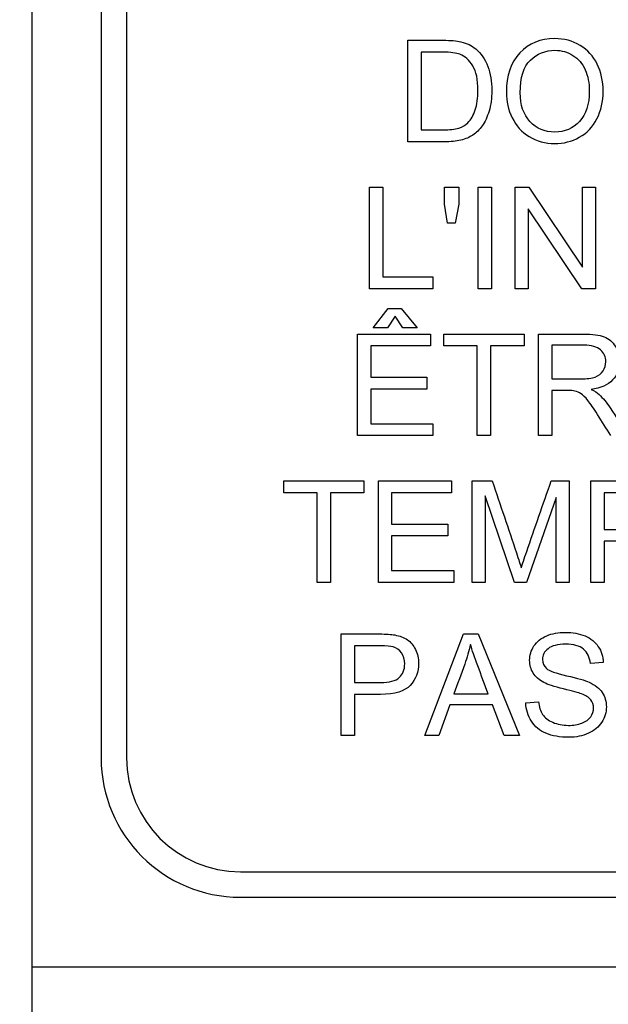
# Model space of a CAD drawing. Header units: inches. Extents: x 2 to 538, y -2 to 358.
# Tile 38 of 121: x 184.622 to 185.152, y 185.353 to 186.239. Entities that reach past the tile are written whole.
import ezdxf
from ezdxf.enums import TextEntityAlignment as Align
from ezdxf.lldxf.tags import DXFTag

# ---------------------------------------------------------------- set-up
doc = ezdxf.new("R2010")
doc.units = ezdxf.units.IN
doc.header["$MEASUREMENT"] = 0
for name, color, linetype in [('Default', 7, 'Continuous'), ('DV1_Default', 7, 'Continuous'), ('LAB20180', 7, 'Continuous')]:
    doc.layers.add(name, color=color, linetype=linetype)
doc.styles.add('SEACAD_Times_New_Roman', font='times.ttf')
tags = doc.linetypes.add('HIDDEN2', pattern=[0.1875, 0.125, -0.0625]).pattern_tags.tags
tags[6:7] = [DXFTag(74, 4), DXFTag(75, 0), DXFTag(340, '0'), DXFTag(46, 0.0), DXFTag(50, 0.0), DXFTag(44, 0.0), DXFTag(45, 0.0)]
tags[4:5] = [DXFTag(74, 4), DXFTag(75, 0), DXFTag(340, '0'), DXFTag(46, 0.0), DXFTag(50, 0.0), DXFTag(44, 0.0), DXFTag(45, 0.0)]
doc.dimstyles.new('HAMMOND_(STH_-_540x360)', dxfattribs={"dimtxt": 2, "dimasz": 2.5, "dimexe": 1, "dimexo": 1, "dimgap": 0.5, "dimtad": 0, "dimtih": 1, "dimtoh": 1, "dimzin": 0, "dimdsep": 46, "dimtxsty": 'SEACAD_Times_New_Roman', "dimblk1": '_SE_FILLED', "dimblk2": '_SE_FILLED', "dimsah": 1, "dimcen": 1, "dimadec": 0, "dimazin": 0, "dimtfac": 0.8, "dimtofl": 0, "dimtmove": 1, "dimatfit": 3, "dimfxl": 1, "dimtolj": 1, "dimtzin": 0, "dimarcsym": 0})

# ---------------------------------------------------------------- blocks, each defined once
blk = doc.blocks.new('SE')
at = {"layer": 'DV1_Default', "color": 7, "linetype": 'HIDDEN2'}
blk.add_line((184.63239, 219.55332), (184.63239, 183.88651), dxfattribs=at)
at = {"layer": 'LAB20180', "color": 7, "linetype": 'Continuous'}
for p, q in [((184.63239, 189.13651), (184.63239, 185.38651)), ((184.69489, 188.94855), (184.69489, 185.57448)), ((184.71789, 188.94855), (184.71789, 185.57448)), ((184.97118, 186.12906), (184.97118, 186.22054)), ((184.98324, 186.20983), (184.98324, 186.13983)), ((184.93661, 185.99684), (184.93661, 186.08832)), ((184.93661, 186.08832), (184.94867, 186.08832)), ((184.94867, 186.08832), (184.94867, 186.00755)), ((185.00405, 186.07298), (185.00405, 186.08832)), ((185.00405, 186.08832), (185.01695, 186.08832)), ((185.01695, 186.08832), (185.01695, 186.07298)), ((185.03454, 185.99684), (185.03454, 186.08832)), ((185.03454, 186.08832), (185.04653, 186.08832)), ((185.04653, 186.08832), (185.04653, 185.99684)), ((185.06784, 185.99684), (185.06784, 186.08832)), ((185.06784, 186.08832), (185.08019, 186.08832)), ((185.08019, 186.08832), (185.12858, 186.01637)), ((185.12858, 186.01637), (185.12858, 186.08832)), ((185.12858, 186.08832), (185.14014, 186.08832)), ((185.14014, 186.08832), (185.14014, 185.99684)), ((185.00691, 186.05588), (185.00405, 186.07298)), ((185.01695, 186.07298), (185.01391, 186.05588)), ((185.12779, 185.99684), (185.0794, 186.06872)), ((185.0794, 186.06872), (185.0794, 185.99684)), ((185.01391, 186.05588), (185.00691, 186.05588)), ((184.94867, 186.00755), (184.99377, 186.00755)), ((184.99377, 186.00755), (184.99377, 185.99684)), ((184.99377, 185.99684), (184.93661, 185.99684)), ((185.04653, 185.99684), (185.03454, 185.99684)), ((185.0794, 185.99684), (185.06784, 185.99684)), ((185.14014, 185.99684), (185.12779, 185.99684)), ((184.93999, 185.96163), (184.95338, 185.97904)), ((184.95338, 185.97904), (184.96519, 185.97904)), ((184.96519, 185.97904), (184.97949, 185.96163)), ((184.95965, 185.97216), (184.9529, 185.96163)), ((184.96659, 185.96163), (184.95965, 185.97216)), ((184.9529, 185.96163), (184.93999, 185.96163)), ((184.97949, 185.96163), (184.96659, 185.96163)), ((184.92569, 185.86461), (184.92569, 185.95609)), ((184.92569, 185.95609), (184.9916, 185.95609)), ((184.9916, 185.95609), (184.9916, 185.94532)), ((185.00366, 185.94532), (185.00366, 185.95609)), ((185.00366, 185.95609), (185.07578, 185.95609)), ((185.07578, 185.95609), (185.07578, 185.94532)), ((185.08887, 185.86461), (185.08887, 185.95609)), ((184.9916, 185.94532), (184.93774, 185.94532)), ((184.93774, 185.94532), (184.93774, 185.9172)), ((185.03372, 185.94532), (185.00366, 185.94532)), ((185.03372, 185.86461), (185.03372, 185.94532)), ((185.07578, 185.94532), (185.04571, 185.94532)), ((185.04571, 185.94532), (185.04571, 185.86461)), ((185.10092, 185.94599), (185.10092, 185.91568)), ((184.93774, 185.9172), (184.9882, 185.9172)), ((184.9882, 185.9172), (184.9882, 185.90649)), ((184.9882, 185.90649), (184.93774, 185.90649)), ((184.93774, 185.90649), (184.93774, 185.87532)), ((185.10092, 185.90521), (185.10092, 185.86461)), ((184.93774, 185.87532), (184.9938, 185.87532)), ((184.9938, 185.87532), (184.9938, 185.86461)), ((184.9938, 185.86461), (184.92569, 185.86461)), ((185.04571, 185.86461), (185.03372, 185.86461)), ((185.10092, 185.86461), (185.08887, 185.86461)), ((184.85932, 185.81309), (184.85932, 185.82387)), ((184.85932, 185.82387), (184.9315, 185.82387)), ((184.9315, 185.82387), (184.9315, 185.81309)), ((184.94459, 185.73239), (184.94459, 185.82387)), ((184.94459, 185.82387), (185.0105, 185.82387)), ((185.0105, 185.82387), (185.0105, 185.81309)), ((185.02919, 185.73239), (185.02919, 185.82387)), ((185.02919, 185.82387), (185.0472, 185.82387)), ((185.10028, 185.82387), (185.11635, 185.82387)), ((185.11635, 185.82387), (185.11635, 185.73239)), ((185.13588, 185.73239), (185.13588, 185.82387)), ((184.88938, 185.81309), (184.85932, 185.81309)), ((184.88938, 185.73239), (184.88938, 185.81309)), ((184.9315, 185.81309), (184.90143, 185.81309)), ((184.90143, 185.81309), (184.90143, 185.73239)), ((185.0105, 185.81309), (184.95658, 185.81309)), ((184.95658, 185.81309), (184.95658, 185.78497)), ((185.06717, 185.73239), (185.04075, 185.81029)), ((185.04075, 185.81029), (185.04075, 185.73239)), ((185.10472, 185.80902), (185.07788, 185.73239)), ((185.10472, 185.73239), (185.10472, 185.80902)), ((185.14787, 185.81309), (185.14787, 185.78023)), ((184.95658, 185.78497), (185.00703, 185.78497)), ((185.00703, 185.78497), (185.00703, 185.77426)), ((185.00703, 185.77426), (184.95658, 185.77426)), ((184.95658, 185.77426), (184.95658, 185.7431)), ((185.14787, 185.76951), (185.14787, 185.73239)), ((184.95658, 185.7431), (185.01263, 185.7431)), ((185.01263, 185.7431), (185.01263, 185.73239)), ((184.90143, 185.73239), (184.88938, 185.73239)), ((185.01263, 185.73239), (184.94459, 185.73239)), ((185.04075, 185.73239), (185.02919, 185.73239)), ((185.07788, 185.73239), (185.06717, 185.73239)), ((185.11635, 185.73239), (185.10472, 185.73239)), ((185.14787, 185.73239), (185.13588, 185.73239)), ((184.91099, 185.59456), (184.91099, 185.68604)), ((184.98634, 185.59456), (185.02122, 185.68604)), ((185.02122, 185.68604), (185.03454, 185.68604)), ((185.03454, 185.68604), (185.07161, 185.59456)), ((184.92304, 185.67527), (184.92304, 185.6424)), ((185.1472, 185.66024), (185.13558, 185.65938)), ((184.92304, 185.63169), (184.92304, 185.59456)), ((185.01251, 185.63212), (185.04349, 185.63212)), ((185.00886, 185.62226), (184.99906, 185.59456)), ((185.04739, 185.62226), (185.00886, 185.62226)), ((185.05786, 185.59456), (185.04739, 185.62226)), ((185.07739, 185.62396), (185.08877, 185.62506)), ((184.92304, 185.59456), (184.91099, 185.59456)), ((184.99906, 185.59456), (184.98634, 185.59456)), ((185.07161, 185.59456), (185.05786, 185.59456)), ((184.82035, 185.47201), (186.69442, 185.47201)), ((184.82035, 185.44901), (186.69442, 185.44901)), ((184.63239, 185.38651), (186.88239, 185.38651))]:
    blk.add_line(p, q, dxfattribs=at)
for radius in [0.12547, 0.10247]:
    blk.add_arc((184.82035, 185.57448), radius, 180, 270, dxfattribs=at)
for points, knots in [([(184.97118, 186.22054), (184.98169, 186.22054), (184.9922, 186.22054), (185.00271, 186.22054), (185.00977, 186.22054), (185.01525, 186.22011), (185.01896, 186.2192), (185.02418, 186.21792), (185.0287, 186.21579), (185.03235, 186.21269), (185.03719, 186.20858), (185.04081, 186.20338), (185.04319, 186.19705), (185.04558, 186.19066), (185.04678, 186.18341), (185.04678, 186.16832), (185.04599, 186.16217), (185.0427, 186.15146), (185.04063, 186.14702), (185.03814, 186.14349), (185.03562, 186.13993), (185.03278, 186.13722), (185.0298, 186.13521), (185.02677, 186.13317), (185.02316, 186.13168), (185.01884, 186.13064), (185.01462, 186.12963), (185.00971, 186.12906), (185.00417, 186.12906), (184.99318, 186.12906), (184.98218, 186.12906), (184.97118, 186.12906)], [0, 0, 0, 0, 0.150639, 0.150639, 0.150639, 0.228713, 0.228713, 0.228713, 0.300504, 0.300504, 0.300504, 0.392427, 0.392427, 0.392427, 0.489828, 0.489828, 0.574047, 0.574047, 0.658266, 0.658266, 0.658266, 0.714715, 0.714715, 0.714715, 0.771729, 0.771729, 0.771729, 0.842399, 0.842399, 0.842399, 1, 1, 1, 1]), ([(185.05986, 186.17361), (185.05986, 186.18871), (185.06394, 186.20058), (185.07204, 186.20916), (185.08016, 186.21777), (185.09066, 186.22206), (185.11196, 186.22206), (185.11951, 186.21999), (185.13302, 186.21196), (185.1382, 186.20636), (185.14173, 186.19912), (185.14523, 186.19192), (185.14702, 186.18378), (185.14702, 186.1654), (185.1452, 186.15712), (185.14142, 186.14982), (185.13764, 186.14249), (185.13248, 186.13697), (185.1256, 186.1332), (185.11877, 186.12945), (185.11136, 186.12754), (185.09486, 186.12754), (185.08719, 186.12961), (185.08044, 186.13381), (185.07371, 186.13799), (185.06857, 186.14361), (185.06163, 186.15797), (185.05986, 186.16558), (185.05986, 186.17361)], [0, 0, 0, 0, 0.133279, 0.133279, 0.133279, 0.255873, 0.255873, 0.336635, 0.336635, 0.417396, 0.417396, 0.417396, 0.504982, 0.504982, 0.593735, 0.593735, 0.593735, 0.674367, 0.674367, 0.674367, 0.752852, 0.752852, 0.837978, 0.837978, 0.837978, 0.918989, 0.918989, 1, 1, 1, 1]), ([(184.98324, 186.13983), (184.98975, 186.13983), (184.99626, 186.13983), (185.00277, 186.13983), (185.0088, 186.13983), (185.01355, 186.14038), (185.01702, 186.14148), (185.02043, 186.14256), (185.02316, 186.14416), (185.02517, 186.14623), (185.02802, 186.14916), (185.03028, 186.15298), (185.03193, 186.15785), (185.03355, 186.16265), (185.0343, 186.16856), (185.0343, 186.18506), (185.03278, 186.19242), (185.02961, 186.19759), (185.02648, 186.20272), (185.02268, 186.20618), (185.01811, 186.20794), (185.0149, 186.20918), (185.00965, 186.20977), (185.00247, 186.20983), (184.99606, 186.20988), (184.98965, 186.20983), (184.98324, 186.20983)], [0, 0, 0, 0, 0.131494, 0.131494, 0.131494, 0.228333, 0.228333, 0.228333, 0.2925, 0.2925, 0.2925, 0.383753, 0.383753, 0.383753, 0.499109, 0.499109, 0.657976, 0.657976, 0.657976, 0.764038, 0.764038, 0.764038, 0.870554, 0.870554, 0.870554, 1, 1, 1, 1]), ([(185.07234, 186.17331), (185.07234, 186.16235), (185.07526, 186.15365), (185.08707, 186.14099), (185.0945, 186.13789), (185.11245, 186.13789), (185.11994, 186.14105), (185.12578, 186.14744), (185.13165, 186.15386), (185.13461, 186.1629), (185.13461, 186.18201), (185.13333, 186.18853), (185.12834, 186.1996), (185.12468, 186.20386), (185.11982, 186.20691), (185.11496, 186.20994), (185.10959, 186.21153), (185.09504, 186.21153), (185.08768, 186.20855), (185.08153, 186.20271), (185.07535, 186.19684), (185.07234, 186.18706), (185.07234, 186.17331)], [0, 0, 0, 0, 0.118836, 0.118836, 0.237673, 0.237673, 0.358951, 0.358951, 0.358951, 0.494298, 0.494298, 0.579153, 0.579153, 0.664007, 0.664007, 0.664007, 0.742953, 0.742953, 0.854593, 0.854593, 0.854593, 1, 1, 1, 1]), ([(185.08887, 185.95609), (185.10236, 185.95609), (185.11585, 185.95609), (185.12934, 185.95609), (185.1375, 185.95609), (185.1437, 185.95524), (185.1479, 185.9536), (185.15216, 185.95193), (185.15557, 185.94903), (185.15807, 185.94489), (185.16058, 185.94073), (185.1619, 185.93613), (185.1619, 185.92462), (185.15977, 185.91915), (185.15137, 185.91026), (185.14492, 185.90746), (185.13616, 185.90624)], [0, 0, 0, 0, 0.318581, 0.318581, 0.318581, 0.46678, 0.46678, 0.46678, 0.574092, 0.574092, 0.574092, 0.69208, 0.69208, 0.84604, 0.84604, 1, 1, 1, 1]), ([(185.10092, 185.91568), (185.10958, 185.91568), (185.11824, 185.91568), (185.12691, 185.91568), (185.13244, 185.91568), (185.13677, 185.91629), (185.13987, 185.91738), (185.14299, 185.91848), (185.14541, 185.92036), (185.14699, 185.92292), (185.14856, 185.92546), (185.14943, 185.92815), (185.14943, 185.93546), (185.14784, 185.93899), (185.14474, 185.94179), (185.1416, 185.94462), (185.13664, 185.94599), (185.12983, 185.94599), (185.12019, 185.94599), (185.11055, 185.94599), (185.10092, 185.94599)], [0, 0, 0, 0, 0.228446, 0.228446, 0.228446, 0.343895, 0.343895, 0.343895, 0.424776, 0.424776, 0.424776, 0.499057, 0.499057, 0.606689, 0.606689, 0.606689, 0.745831, 0.745831, 0.745831, 1, 1, 1, 1]), ([(185.15411, 185.86461), (185.1501, 185.87096), (185.14608, 185.87731), (185.14206, 185.88366), (185.13858, 185.88917), (185.13561, 185.89334), (185.13336, 185.89626), (185.13108, 185.89921), (185.12898, 185.90119), (185.12721, 185.90235), (185.1254, 185.90353), (185.12356, 185.9043), (185.12167, 185.90478), (185.1203, 185.90514), (185.11808, 185.90515), (185.11492, 185.90521), (185.11025, 185.9053), (185.10558, 185.90521), (185.10092, 185.90521)], [0, 0, 0, 0, 0.307088, 0.307088, 0.307088, 0.515763, 0.515763, 0.515763, 0.634121, 0.634121, 0.634121, 0.716918, 0.716918, 0.716918, 0.809293, 0.809293, 0.809293, 1, 1, 1, 1]), ([(185.13616, 185.90624), (185.13932, 185.90472), (185.14176, 185.9032), (185.1434, 185.90168), (185.14694, 185.8984), (185.15028, 185.89437), (185.15344, 185.88951), (185.1588, 185.88126), (185.16399, 185.87291), (185.16927, 185.86461)], [0, 0, 0, 0, 0.15936, 0.15936, 0.15936, 0.452833, 0.452833, 0.452833, 1, 1, 1, 1]), ([(185.0472, 185.82387), (185.05445, 185.80228), (185.06169, 185.78069), (185.06893, 185.75911), (185.07097, 185.75303), (185.0724, 185.74852), (185.07332, 185.74553)], [0, 0, 0, 0, 0.827263, 0.827263, 0.827263, 1, 1, 1, 1]), ([(185.07332, 185.74553), (185.07435, 185.74888), (185.07599, 185.75375), (185.07818, 185.7602), (185.08541, 185.78147), (185.09291, 185.80265), (185.10028, 185.82387)], [0, 0, 0, 0, 0.186563, 0.186563, 0.186563, 1, 1, 1, 1]), ([(185.13588, 185.82387), (185.14737, 185.82387), (185.15885, 185.82387), (185.17033, 185.82387), (185.17642, 185.82387), (185.18111, 185.8235), (185.18427, 185.82295), (185.18877, 185.82218), (185.19255, 185.82076), (185.19553, 185.81869), (185.19858, 185.81658), (185.20101, 185.81364), (185.2029, 185.80987), (185.20479, 185.80607), (185.20563, 185.80189), (185.20563, 185.78954), (185.2032, 185.78297), (185.19821, 185.77761), (185.19322, 185.77225), (185.18433, 185.76951), (185.17137, 185.76951), (185.16354, 185.76951), (185.15571, 185.76951), (185.14787, 185.76951)], [0, 0, 0, 0, 0.216619, 0.216619, 0.216619, 0.304546, 0.304546, 0.304546, 0.380845, 0.380845, 0.380845, 0.453902, 0.453902, 0.453902, 0.533109, 0.533109, 0.671187, 0.671187, 0.671187, 0.852321, 0.852321, 0.852321, 1, 1, 1, 1]), ([(185.14787, 185.78023), (185.15577, 185.78023), (185.16366, 185.78023), (185.17155, 185.78023), (185.1794, 185.78023), (185.185, 185.78169), (185.19157, 185.78753), (185.19322, 185.79167), (185.19322, 185.8008), (185.19224, 185.80409), (185.18835, 185.80956), (185.18579, 185.81139), (185.18263, 185.8123), (185.18063, 185.81288), (185.17685, 185.81309), (185.17131, 185.81309), (185.1635, 185.81309), (185.15568, 185.81309), (185.14787, 185.81309)], [0, 0, 0, 0, 0.215355, 0.215355, 0.215355, 0.351087, 0.351087, 0.486819, 0.486819, 0.585108, 0.585108, 0.683397, 0.683397, 0.683397, 0.786845, 0.786845, 0.786845, 1, 1, 1, 1]), ([(184.91099, 185.68604), (184.92249, 185.68604), (184.934, 185.68604), (184.9455, 185.68604), (184.95159, 185.68604), (184.95621, 185.68574), (184.95938, 185.68513), (184.96386, 185.68427), (184.96765, 185.68294), (184.9707, 185.68087), (184.97377, 185.67878), (184.97618, 185.67582), (184.978, 185.67204), (184.97986, 185.6682), (184.9808, 185.66407), (184.9808, 185.65178), (184.97831, 185.64514), (184.97338, 185.63979), (184.96839, 185.63437), (184.95944, 185.63169), (184.94647, 185.63169), (184.93866, 185.63169), (184.93085, 185.63169), (184.92304, 185.63169)], [0, 0, 0, 0, 0.216971, 0.216971, 0.216971, 0.304522, 0.304522, 0.304522, 0.381097, 0.381097, 0.381097, 0.453965, 0.453965, 0.453965, 0.533539, 0.533539, 0.671179, 0.671179, 0.671179, 0.852672, 0.852672, 0.852672, 1, 1, 1, 1]), ([(185.08877, 185.62506), (185.08932, 185.62043), (185.0906, 185.61666), (185.0945, 185.61069), (185.0976, 185.60832), (185.10588, 185.60467), (185.11056, 185.60375), (185.1203, 185.60375), (185.12438, 185.60448), (185.12791, 185.60582), (185.13146, 185.60717), (185.13406, 185.60911), (185.13582, 185.61154), (185.13754, 185.61391), (185.13838, 185.61654), (185.13838, 185.6222), (185.13753, 185.62469), (185.13412, 185.62895), (185.13138, 185.63072), (185.12755, 185.63218), (185.1251, 185.63311), (185.11969, 185.63461), (185.11136, 185.63662), (185.10295, 185.63865), (185.09711, 185.64058), (185.09377, 185.64234), (185.08938, 185.64465), (185.08616, 185.64745), (185.0819, 185.65427), (185.08086, 185.65811), (185.08086, 185.66687), (185.08214, 185.67119), (185.08737, 185.67923), (185.09115, 185.68227), (185.0962, 185.6844), (185.10118, 185.6865), (185.10679, 185.6875), (185.11969, 185.6875), (185.12566, 185.68641), (185.13077, 185.68428), (185.13596, 185.68212), (185.13996, 185.67886), (185.1427, 185.6746), (185.14543, 185.67035), (185.14696, 185.66559), (185.1472, 185.66024)], [0, 0, 0, 0, 0.053918, 0.053918, 0.107835, 0.107835, 0.161753, 0.161753, 0.209328, 0.209328, 0.209328, 0.250219, 0.250219, 0.250219, 0.287045, 0.287045, 0.323088, 0.323088, 0.35913, 0.35913, 0.35913, 0.428463, 0.428463, 0.428463, 0.504977, 0.504977, 0.504977, 0.558089, 0.558089, 0.611201, 0.611201, 0.668931, 0.668931, 0.726661, 0.726661, 0.726661, 0.796237, 0.796237, 0.872701, 0.872701, 0.872701, 0.937115, 0.937115, 0.937115, 1, 1, 1, 1]), ([(184.92304, 185.6424), (184.93093, 185.6424), (184.93883, 185.6424), (184.94672, 185.6424), (184.95451, 185.6424), (184.96011, 185.64386), (184.96668, 185.64971), (184.96832, 185.65385), (184.96832, 185.66304), (184.96735, 185.66632), (184.96546, 185.66906), (184.96359, 185.67179), (184.96096, 185.67357), (184.95779, 185.67448), (184.95574, 185.67507), (184.95195, 185.67527), (184.94647, 185.67527), (184.93866, 185.67527), (184.93085, 185.67527), (184.92304, 185.67527)], [0, 0, 0, 0, 0.215463, 0.215463, 0.215463, 0.354574, 0.354574, 0.493686, 0.493686, 0.596021, 0.596021, 0.596021, 0.683235, 0.683235, 0.683235, 0.786732, 0.786732, 0.786732, 1, 1, 1, 1]), ([(185.02748, 185.67655), (185.02621, 185.67064), (185.0245, 185.66474), (185.02249, 185.65896), (185.01936, 185.64994), (185.01584, 185.64106), (185.01251, 185.63212)], [0, 0, 0, 0, 0.389814, 0.389814, 0.389814, 1, 1, 1, 1]), ([(185.04349, 185.63212), (185.04037, 185.64056), (185.03724, 185.649), (185.03412, 185.65744), (185.03126, 185.66517), (185.02907, 185.67156), (185.02748, 185.67655)], [0, 0, 0, 0, 0.571636, 0.571636, 0.571636, 1, 1, 1, 1]), ([(185.13558, 185.65938), (185.13497, 185.66511), (185.13284, 185.66943), (185.12925, 185.67241), (185.12569, 185.67537), (185.12036, 185.67679), (185.10612, 185.67679), (185.10076, 185.67545), (185.09742, 185.67277), (185.09408, 185.6701), (185.09243, 185.66681), (185.09243, 185.65975), (185.09358, 185.65707), (185.09596, 185.65494), (185.0983, 185.65284), (185.10436, 185.65068), (185.11416, 185.64843), (185.12394, 185.64618), (185.13071, 185.64429), (185.13436, 185.64265), (185.13975, 185.64022), (185.14361, 185.63705), (185.14617, 185.63333), (185.14875, 185.62958), (185.14994, 185.62524), (185.14994, 185.6155), (185.1486, 185.61094), (185.1458, 185.60661), (185.14305, 185.60236), (185.13905, 185.59901), (185.13381, 185.59663), (185.12863, 185.59428), (185.1228, 185.59304), (185.10801, 185.59304), (185.10113, 185.59426), (185.09553, 185.59663), (185.08991, 185.59902), (185.08555, 185.60266), (185.08238, 185.60753), (185.07925, 185.61235), (185.07758, 185.61787), (185.07739, 185.62396)], [0, 0, 0, 0, 0.061253, 0.061253, 0.061253, 0.12919, 0.12919, 0.19949, 0.19949, 0.19949, 0.243832, 0.243832, 0.283813, 0.283813, 0.283813, 0.364004, 0.364004, 0.364004, 0.450714, 0.450714, 0.450714, 0.513463, 0.513463, 0.513463, 0.571745, 0.571745, 0.630028, 0.630028, 0.630028, 0.695215, 0.695215, 0.695215, 0.766402, 0.766402, 0.856883, 0.856883, 0.856883, 0.928322, 0.928322, 0.928322, 1, 1, 1, 1])]:
    blk.add_open_spline(points, degree=3, knots=knots, dxfattribs=at)
blk = doc.blocks.new('DMBLK4834')
at = {"layer": 'Default', "linetype": 'Continuous'}
for points in [[(155.75739, 200.52554), (153.25739, 200.10887), (155.75739, 199.6922)], [(182.13239, 200.52554), (182.13239, 199.6922), (184.63239, 200.10887)]]:
    blk.add_hatch(color=7, dxfattribs=at).paths.add_polyline_path(points)
at = {"layer": 'Default', "color": 7, "linetype": 'Continuous'}
for p, q in [((164.83257, 200.10887), (153.25739, 200.10887)), ((184.63239, 200.10887), (173.05721, 200.10887))]:
    blk.add_line(p, q, dxfattribs=at)
at = {"layer": 'Default', "color": 7, "linetype": 'Continuous', "style": 'SEACAD_Times_New_Roman'}
for s, p in [('31.38', (165.53257, 201.10887)), ('TYP', (166.14868, 198.10887))]:
    blk.add_text(s, height=2, dxfattribs=at).set_placement(p, align=Align.TOP_LEFT)
blk = doc.blocks.new('_SE_FILLED')
at = {"color": 0}
blk.add_line((0, 0), (-1, 0), dxfattribs=at)
blk.add_solid([(0, 0), (-1, -0.1665), (-1, 0.1665), (0, 0)], dxfattribs=at)

msp = doc.modelspace()

# ---------------------------------------------------------------- block references
at = {"layer": 'Default'}
msp.add_blockref('SE', (0, 0), dxfattribs=at)

# ---------------------------------------------------------------- dimensions: what is measured, and where the dimension line sits
at = {"layer": 'Default', "color": 7, "linetype": 'Continuous'}
dim = msp.add_linear_dim(base=(153.2573881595, 200.1088690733), p1=(184.6323881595, 183.8865110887), p2=(153.2573881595, 218.6785110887), text='\\A1;<>\\PTYP', dimstyle='HAMMOND_(STH_-_540x360)', override={"dimtmove": 0}, dxfattribs=at)
dim.commit()
dim.dimension.update_dxf_attribs({"geometry": 'DMBLK4834', "text_midpoint": (168.9448879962, 200.1088690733), "dimtype": 160})

doc.saveas('drawing.dxf')
